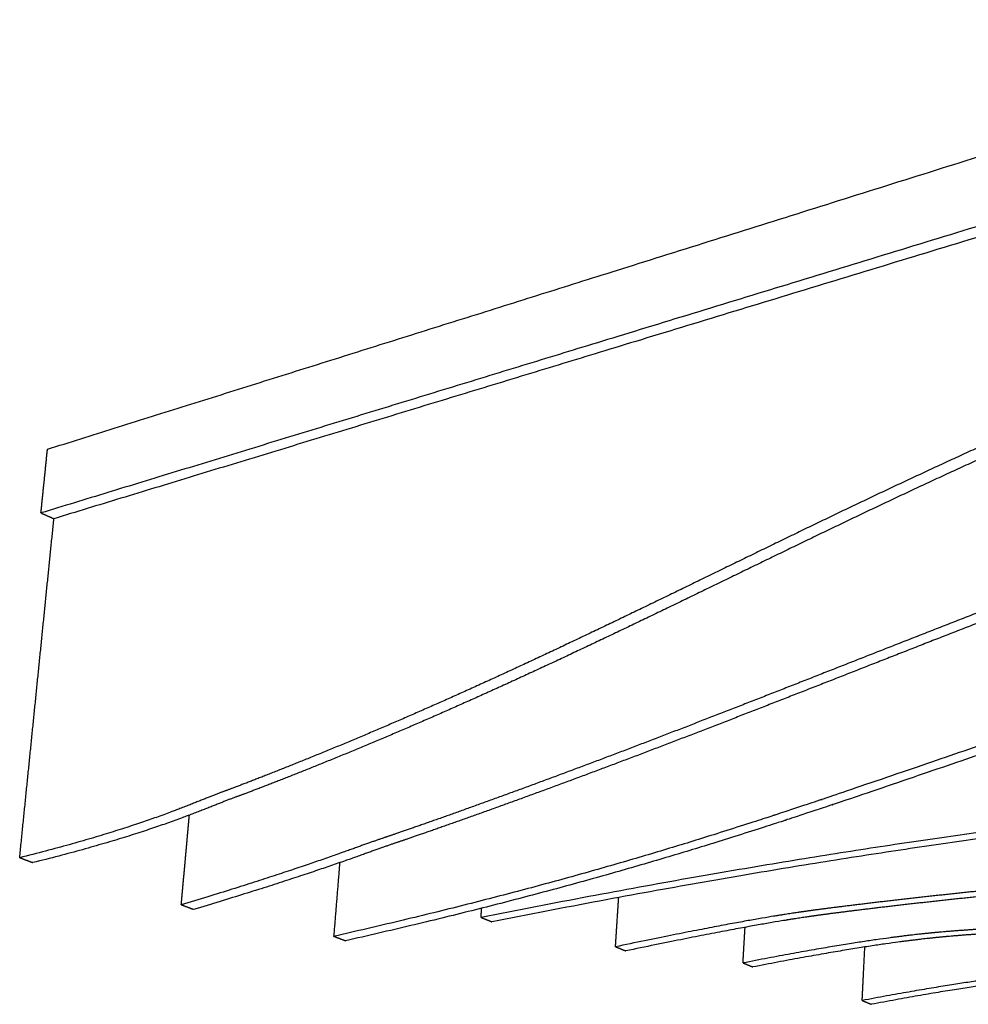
# Model space of a CAD drawing. Header units: centimetres. Extents: x 1837 to 3933, y 103 to 1041.
# Tile 11 of 34: x 2932 to 2972, y 241 to 283. Entities that reach past the tile are written whole.
import ezdxf

# ---------------------------------------------------------------- set-up
doc = ezdxf.new("R2010")
doc.units = ezdxf.units.CM
doc.layers.add('240x240$Visible$Curves$3D', color=7, linetype='Continuous', true_color=0x000000)

msp = doc.modelspace()

# ---------------------------------------------------------------- linework, layer by layer
at = {"layer": '240x240$Visible$Curves$3D'}
for points, weights, degree in [([(2933.374, 264.947), (2959.973, 273.305), (2991.421, 283.188)], [390.692442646, 360.57239986, 330.452357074], 2), ([(2991.363, 280.069), (2959.787, 270.406), (2933.098, 262.24)], [328.932206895, 359.052249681, 389.172292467], 2), ([(2991.84, 279.729), (2960.309, 270.122), (2933.647, 261.997)], [329.90380757, 360.023850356, 390.143893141], 2), ([(2933.098, 262.24), (2933.236, 263.596), (2933.374, 264.947)], [389.172292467, 389.932367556, 390.692442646], 2), ([(2933.098, 262.24), (2933.373, 262.118), (2933.647, 261.997)], [389.172292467, 389.658092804, 390.143893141], 2), ([(2932.194, 247.603), (2932.685, 252.467), (2933.169, 257.264), (2933.647, 261.997)], [382.239112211, 384.874055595, 387.508998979, 390.143942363], 3), ([(3002.905, 261.692), (2969.809, 252.309), (2967.471, 249.276), (2945.542, 244.262)], [349.025313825, 380.902992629, 381.944335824, 407.441219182], 3), ([(3003.323, 261.424), (2970.276, 252.087), (2967.943, 249.062), (2946.036, 244.073)], [349.9969145, 381.874593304, 382.915936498, 408.412819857], 3), ([(3007.987, 254.886), (2982.07, 248.7), (2979.888, 250.644), (2951.785, 245.064)], [359.346142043, 384.569134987, 388.30207249, 421.410407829], 3), ([(3008.379, 254.643), (2982.502, 248.489), (2980.322, 250.43), (2952.249, 244.88)], [360.317742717, 385.540735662, 389.273673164, 422.382008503], 3), ([(2940.824, 250.401), (2939.644, 249.973), (2937.426, 248.898), (2932.194, 247.603)], [372.46937675, 373.745955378, 375.992351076, 382.239112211], 3), ([(2941.377, 250.179), (2940.198, 249.753), (2937.983, 248.682), (2932.755, 247.393)], [373.440977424, 374.717556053, 376.96395175, 383.210712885], 3), ([(2939.056, 245.605), (2939.172, 246.878), (2939.287, 248.146), (2939.402, 249.41)], [394.688150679, 395.394548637, 396.100946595, 396.807344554], 3), ([(2947.688, 248.455), (2946.525, 248.068), (2944.311, 247.175), (2939.056, 245.605)], [384.901847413, 386.189988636, 388.56388333, 394.688150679], 3), ([(2948.206, 248.244), (2947.044, 247.859), (2944.832, 246.97), (2939.582, 245.407)], [385.873448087, 387.161589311, 389.535484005, 395.659751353], 3), ([(2932.194, 247.603), (2932.475, 247.498), (2932.755, 247.393)], [382.239112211, 382.724912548, 383.210712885], 2), ([(2945.542, 244.262), (2945.628, 245.31), (2945.713, 246.354), (2945.798, 247.396)], [407.441219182, 408.040118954, 408.639018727, 409.237918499], 3), ([(2957.498, 243.82), (2957.543, 244.518), (2957.588, 245.215), (2957.633, 245.911)], [434.163476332, 434.588480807, 435.013485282, 435.438489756], 3), ([(2939.056, 245.605), (2939.32, 245.506), (2939.582, 245.407)], [394.688150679, 395.173951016, 395.659751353], 2), ([(2951.785, 245.064), (2951.794, 245.195), (2951.804, 245.326), (2951.814, 245.457)], [421.410407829, 421.487910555, 421.565413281, 421.642916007], 3), ([(2951.785, 245.064), (2952.017, 244.972), (2952.249, 244.88)], [421.410407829, 421.896208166, 422.382008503], 2), ([(2965.579, 245.324), (2964.651, 245.192), (2962.809, 244.93), (2957.498, 243.82)], [423.917844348, 425.096313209, 427.457765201, 434.163476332], 3), ([(2966.008, 245.14), (2965.082, 245.009), (2963.241, 244.749), (2957.935, 243.644)], [424.889445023, 426.067913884, 428.429365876, 435.135077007], 3), ([(2962.912, 243.133), (2962.941, 243.638), (2962.97, 244.143), (2962.999, 244.646)], [447.220574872, 447.53681481, 447.853054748, 448.169294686], 3), ([(2945.542, 244.262), (2945.789, 244.167), (2946.036, 244.073)], [407.441219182, 407.92701952, 408.412819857], 2), ([(2970.874, 244.402), (2969.793, 244.29), (2967.779, 244.082), (2962.912, 243.133)], [436.863753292, 438.282274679, 440.951608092, 447.220574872], 3), ([(2971.279, 244.225), (2970.199, 244.114), (2968.187, 243.908), (2963.325, 242.963)], [437.835353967, 439.253875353, 441.923208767, 448.192175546], 3), ([(2957.498, 243.82), (2957.716, 243.732), (2957.935, 243.644)], [434.163476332, 434.64927667, 435.135077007], 2), ([(2967.972, 241.538), (2968.01, 242.297), (2968.048, 243.055), (2968.086, 243.81)], [459.66961334, 460.157040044, 460.644466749, 461.131893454], 3), ([(2962.912, 243.133), (2963.119, 243.048), (2963.325, 242.963)], [447.220574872, 447.706375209, 448.192175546], 2), ([(2975.731, 242.702), (2974.664, 242.607), (2972.72, 242.433), (2967.972, 241.538)], [449.428007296, 450.853016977, 453.474498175, 459.66961334], 3), ([(2976.114, 242.534), (2975.049, 242.44), (2973.106, 242.267), (2968.363, 241.377)], [450.399607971, 451.824617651, 454.44609885, 460.641214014], 3), ([(2967.972, 241.538), (2968.168, 241.457), (2968.363, 241.377)], [459.66961334, 460.155413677, 460.641214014], 2)]:
    msp.add_rational_spline(points, weights, degree=degree, dxfattribs=at)
for points, weights, knots in [([(2980.442, 268.282), (2979.336, 267.845), (2976.771, 266.754), (2974.273, 265.638), (2971.751, 264.511), (2969.268, 263.347), (2966.815, 262.17), (2964.379, 261), (2961.974, 259.819), (2959.597, 258.666), (2957.251, 257.528), (2954.936, 256.421), (2952.641, 255.367), (2950.393, 254.334), (2948.17, 253.356), (2945.972, 252.442), (2943.844, 251.558), (2941.72, 250.726), (2940.824, 250.401)], [335.966441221, 336.920882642, 339.114037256, 341.248669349, 343.431459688, 345.576748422, 347.707407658, 349.850281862, 351.975541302, 354.110642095, 356.243919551, 358.382675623, 360.554956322, 362.709268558, 364.890534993, 367.107460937, 369.278735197, 371.504800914, 372.46937675], [56.388095, 56.388095, 56.388095, 56.388095, 63.306388, 63.306388, 63.306388, 70.348756, 70.348756, 70.348756, 77.434445, 77.434445, 77.434445, 84.509045, 84.509045, 84.509045, 91.529243, 91.529243, 91.529243, 98.42969, 98.42969, 98.42969, 98.42969]), ([(2980.941, 267.983), (2979.836, 267.549), (2977.275, 266.463), (2974.781, 265.352), (2972.263, 264.23), (2969.784, 263.071), (2967.335, 261.899), (2964.902, 260.734), (2962.501, 259.557), (2960.128, 258.409), (2957.784, 257.276), (2955.473, 256.173), (2953.181, 255.124), (2950.935, 254.095), (2948.715, 253.121), (2946.519, 252.211), (2944.394, 251.331), (2942.272, 250.502), (2941.377, 250.179)], [336.938041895, 337.892483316, 340.08563793, 342.220270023, 344.403060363, 346.548349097, 348.679008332, 350.821882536, 352.947141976, 355.08224277, 357.215520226, 359.354276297, 361.526556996, 363.680869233, 365.862135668, 368.079061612, 370.250335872, 372.476401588, 373.440977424], [56.388095, 56.388095, 56.388095, 56.388095, 63.306388, 63.306388, 63.306388, 70.348756, 70.348756, 70.348756, 77.434445, 77.434445, 77.434445, 84.509045, 84.509045, 84.509045, 91.529243, 91.529243, 91.529243, 98.42969, 98.42969, 98.42969, 98.42969]), ([(2986.44, 263.069), (2985.259, 262.662), (2982.77, 261.761), (2980.337, 260.854), (2977.883, 259.939), (2975.46, 259.01), (2973.068, 258.079), (2970.686, 257.153), (2968.334, 256.225), (2966.01, 255.312), (2963.716, 254.41), (2961.448, 253.523), (2959.207, 252.663), (2957.012, 251.821), (2954.841, 251.006), (2952.697, 250.226), (2950.621, 249.471), (2948.552, 248.742), (2947.688, 248.455)], [347.302968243, 348.359719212, 350.586143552, 352.775970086, 355.013157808, 357.234739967, 359.448087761, 361.679370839, 363.902629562, 366.128129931, 368.353040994, 370.580390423, 372.818732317, 375.038502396, 377.269326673, 379.515879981, 381.715718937, 383.950526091, 384.901847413], [-35.408816, -35.408816, -35.408816, -35.408816, -28.579541, -28.579541, -28.579541, -21.6253, -21.6253, -21.6253, -14.615164, -14.615164, -14.615164, -7.606891, -7.606891, -7.606891, -0.656683, -0.656683, -0.656683, 6.168906, 6.168906, 6.168906, 6.168906]), ([(2986.905, 262.795), (2985.727, 262.39), (2983.242, 261.493), (2980.812, 260.59), (2978.362, 259.68), (2975.942, 258.754), (2973.554, 257.828), (2971.175, 256.905), (2968.827, 255.982), (2966.506, 255.072), (2964.215, 254.174), (2961.95, 253.291), (2959.712, 252.435), (2957.519, 251.597), (2955.351, 250.785), (2953.209, 250.008), (2951.136, 249.256), (2949.069, 248.531), (2948.206, 248.244)], [348.274568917, 349.331319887, 351.557744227, 353.747570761, 355.984758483, 358.206340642, 360.419688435, 362.650971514, 364.874230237, 367.099730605, 369.324641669, 371.551991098, 373.790332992, 376.01010307, 378.240927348, 380.487480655, 382.687319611, 384.922126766, 385.873448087], [-35.408816, -35.408816, -35.408816, -35.408816, -28.579541, -28.579541, -28.579541, -21.6253, -21.6253, -21.6253, -14.615164, -14.615164, -14.615164, -7.606891, -7.606891, -7.606891, -0.656683, -0.656683, -0.656683, 6.168906, 6.168906, 6.168906, 6.168906]), ([(3002.136, 249.212), (3001.134, 249.066), (2998.778, 248.763), (2996.474, 248.491), (2994.152, 248.217), (2991.861, 247.972), (2989.602, 247.747), (2987.353, 247.524), (2985.134, 247.319), (2982.944, 247.122), (2980.781, 246.926), (2978.646, 246.737), (2976.536, 246.538), (2974.468, 246.342), (2972.424, 246.138), (2970.402, 245.912), (2968.446, 245.694), (2966.491, 245.454), (2965.579, 245.324)], [381.443620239, 382.472738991, 384.936391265, 387.389535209, 389.894772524, 392.412197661, 394.936944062, 397.482813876, 400.036461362, 402.591666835, 405.147549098, 407.705033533, 410.256957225, 412.78836829, 415.314715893, 417.829419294, 420.290886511, 422.765582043, 423.917844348], [-6.168906, -6.168906, -6.168906, -6.168906, 0.656683, 0.656683, 0.656683, 7.606891, 7.606891, 7.606891, 14.615164, 14.615164, 14.615164, 21.6253, 21.6253, 21.6253, 28.579541, 28.579541, 28.579541, 35.408816, 35.408816, 35.408816, 35.408816]), ([(3002.52, 248.998), (3001.52, 248.853), (2999.167, 248.552), (2996.867, 248.282), (2994.548, 248.01), (2992.26, 247.767), (2990.004, 247.544), (2987.758, 247.322), (2985.542, 247.12), (2983.355, 246.924), (2981.194, 246.73), (2979.061, 246.542), (2976.954, 246.345), (2974.888, 246.151), (2972.846, 245.948), (2970.826, 245.724), (2968.872, 245.508), (2966.919, 245.269), (2966.008, 245.14)], [382.415220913, 383.444339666, 385.90799194, 388.361135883, 390.866373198, 393.383798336, 395.908544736, 398.454414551, 401.008062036, 403.56326751, 406.119149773, 408.676634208, 411.2285579, 413.759968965, 416.286316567, 418.801019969, 421.262487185, 423.737182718, 424.889445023], [-6.168906, -6.168906, -6.168906, -6.168906, 0.656683, 0.656683, 0.656683, 7.606891, 7.606891, 7.606891, 14.615164, 14.615164, 14.615164, 21.6253, 21.6253, 21.6253, 28.579541, 28.579541, 28.579541, 35.408816, 35.408816, 35.408816, 35.408816]), ([(3006.915, 245.916), (3005.907, 245.795), (3003.568, 245.574), (3001.287, 245.408), (2998.987, 245.24), (2996.724, 245.125), (2994.495, 245.053), (2992.275, 244.98), (2990.095, 244.949), (2987.941, 244.933), (2985.812, 244.916), (2983.712, 244.913), (2981.634, 244.887), (2979.594, 244.861), (2977.578, 244.812), (2975.576, 244.716), (2973.641, 244.624), (2971.699, 244.487), (2970.874, 244.402)], [393.084202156, 394.145258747, 396.664140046, 399.179443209, 401.747631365, 404.336906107, 406.944221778, 409.573284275, 412.213212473, 414.864210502, 417.51747437, 420.176258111, 422.825284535, 425.459210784, 428.080111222, 430.683849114, 433.230141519, 435.787001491, 436.863753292], [-98.42969, -98.42969, -98.42969, -98.42969, -91.529243, -91.529243, -91.529243, -84.509045, -84.509045, -84.509045, -77.434445, -77.434445, -77.434445, -70.348756, -70.348756, -70.348756, -63.306388, -63.306388, -63.306388, -56.388095, -56.388095, -56.388095, -56.388095]), ([(3007.276, 245.717), (3006.27, 245.596), (3003.934, 245.377), (3001.656, 245.212), (2999.36, 245.046), (2997.1, 244.933), (2994.873, 244.862), (2992.657, 244.791), (2990.479, 244.761), (2988.327, 244.746), (2986.201, 244.73), (2984.103, 244.729), (2982.028, 244.703), (2979.99, 244.678), (2977.976, 244.631), (2975.976, 244.536), (2974.043, 244.445), (2972.103, 244.31), (2971.279, 244.225)], [394.05580283, 395.116859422, 397.635740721, 400.151043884, 402.719232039, 405.308506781, 407.915822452, 410.544884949, 413.184813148, 415.835811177, 418.489075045, 421.147858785, 423.796885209, 426.430811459, 429.051711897, 431.655449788, 434.201742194, 436.758602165, 437.835353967], [-98.42969, -98.42969, -98.42969, -98.42969, -91.529243, -91.529243, -91.529243, -84.509045, -84.509045, -84.509045, -77.434445, -77.434445, -77.434445, -70.348756, -70.348756, -70.348756, -63.306388, -63.306388, -63.306388, -56.388095, -56.388095, -56.388095, -56.388095])]:
    msp.add_rational_spline(points, weights, degree=3, knots=knots, dxfattribs=at)

doc.saveas('drawing.dxf')
